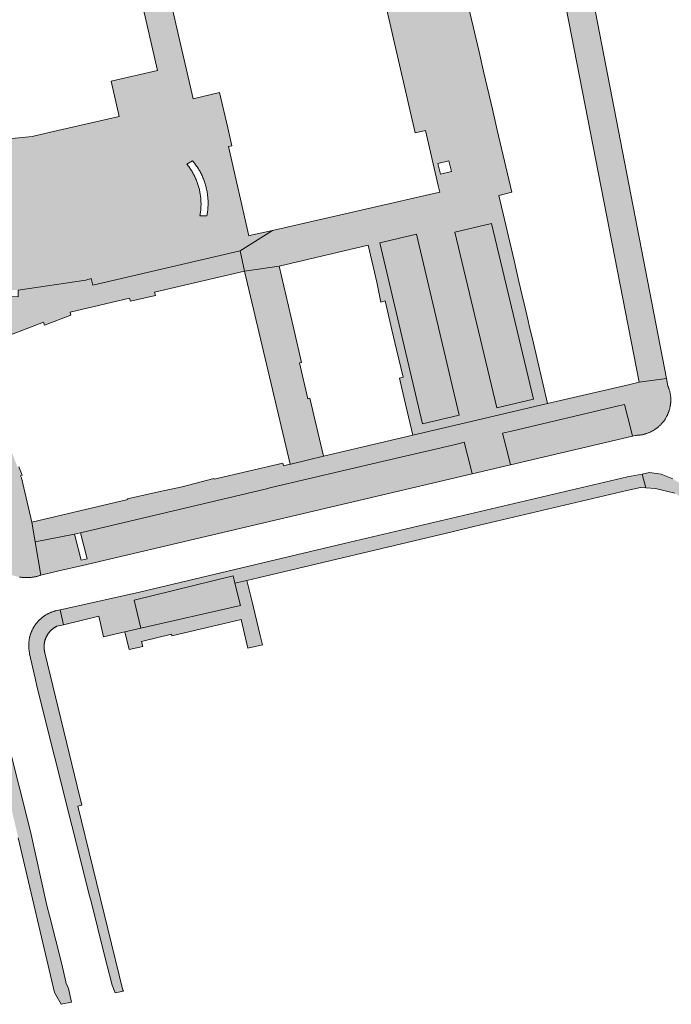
# Model space of a CAD drawing. Extents: x 97094 to 109644, y 463509 to 471969.
# Tile 55 of 256: x 103589 to 103681, y 464569 to 464708. Entities that reach past the tile are written whole.
import ezdxf

# ---------------------------------------------------------------- set-up
doc = ezdxf.new("R2010")
doc.units = 0
doc.layers.add('109 Onkruidbestrijding elementen', color=6, linetype='Continuous', lineweight=20, true_color=0xff00ff)

msp = doc.modelspace()

# ---------------------------------------------------------------- hatches: boundary and pattern name
at = {"layer": '109 Onkruidbestrijding elementen', "true_color": 0xff00ff}
h = msp.add_hatch(color=6, dxfattribs=at)
h.paths.add_polyline_path([(103607.77, 464721.99), (103603.83, 464721.08), (103608.39, 464701.23), (103601.79, 464699.72), (103602.94, 464694.71), (103593.17, 464692.46), (103590.59, 464691.86), (103572.35, 464690.06), (103572.9, 464688.69), (103576.12, 464680.55), (103569.38, 464675.25), (103568.97, 464674.44), (103568.91, 464674.31), (103569.02, 464673.7), (103569.32, 464673.15), (103569.52, 464672.98), (103569.72, 464672.81), (103577.15, 464671.07), (103578.64, 464670.84), (103582.57, 464670.23), (103588.6, 464670.03), (103598.2, 464671.44), (103598.96, 464671.68), (103599.21, 464670.75), (103620.15, 464675.64), (103624.7, 464678.49), (103621.86, 464677.87), (103621.36, 464677.76), (103618.45, 464690.45), (103618.95, 464690.55), (103618.36, 464693.08), (103617.21, 464698.1), (103613.46, 464697.24), (103610.44, 464710.34), (103607.77, 464721.99)])
h.paths.add_polyline_path([(103612.55, 464687.95), (103613.36, 464688.43), (103613.46, 464688.31), (103613.56, 464688.18), (103613.65, 464688.06), (103613.75, 464687.93), (103613.84, 464687.8), (103613.93, 464687.67), (103614.02, 464687.54), (103614.1, 464687.41), (103614.19, 464687.28), (103614.27, 464687.14), (103614.35, 464687.01), (103614.43, 464686.87), (103614.5, 464686.73), (103614.57, 464686.59), (103614.64, 464686.45), (103614.71, 464686.3), (103614.77, 464686.16), (103614.84, 464686.01), (103614.9, 464685.87), (103614.95, 464685.72), (103615.01, 464685.57), (103615.06, 464685.42), (103615.11, 464685.27), (103615.16, 464685.12), (103615.2, 464684.97), (103615.25, 464684.82), (103615.29, 464684.67), (103615.32, 464684.51), (103615.36, 464684.36), (103615.39, 464684.21), (103615.42, 464684.05), (103615.45, 464683.9), (103615.47, 464683.74), (103615.49, 464683.58), (103615.51, 464683.43), (103615.53, 464683.27), (103615.54, 464683.11), (103615.55, 464682.95), (103615.56, 464682.8), (103615.57, 464682.64), (103615.57, 464682.48), (103615.57, 464682.32), (103615.57, 464682.16), (103615.56, 464682.01), (103615.55, 464681.85), (103615.54, 464681.69), (103615.53, 464681.53), (103615.52, 464681.38), (103615.5, 464681.22), (103615.48, 464681.06), (103615.45, 464680.91), (103615.43, 464680.75), (103615.4, 464680.6), (103614.41, 464680.61), (103614.44, 464680.75), (103614.46, 464680.9), (103614.48, 464681.05), (103614.5, 464681.2), (103614.52, 464681.35), (103614.53, 464681.5), (103614.55, 464681.65), (103614.56, 464681.8), (103614.56, 464681.95), (103614.57, 464682.1), (103614.57, 464682.25), (103614.57, 464682.4), (103614.56, 464682.55), (103614.56, 464682.7), (103614.55, 464682.85), (103614.54, 464683), (103614.53, 464683.15), (103614.51, 464683.3), (103614.49, 464683.45), (103614.47, 464683.6), (103614.45, 464683.75), (103614.42, 464683.9), (103614.39, 464684.04), (103614.36, 464684.19), (103614.33, 464684.34), (103614.29, 464684.48), (103614.26, 464684.63), (103614.22, 464684.77), (103614.17, 464684.92), (103614.13, 464685.06), (103614.08, 464685.2), (103614.03, 464685.35), (103613.98, 464685.49), (103613.92, 464685.63), (103613.86, 464685.77), (103613.8, 464685.9), (103613.74, 464686.04), (103613.68, 464686.18), (103613.61, 464686.31), (103613.54, 464686.45), (103613.47, 464686.58), (103613.4, 464686.71), (103613.32, 464686.84), (103613.24, 464686.97), (103613.17, 464687.1), (103613.08, 464687.22), (103613, 464687.35), (103612.91, 464687.47), (103612.82, 464687.59), (103612.73, 464687.71), (103612.64, 464687.83), (103612.55, 464687.95)])
h.paths.add_polyline_path([(103584.15, 464687.03), (103584.62, 464686.22), (103579.87, 464683.41), (103579.39, 464684.22), (103584.15, 464687.03)])
for points in [[(103676.82, 464656.95), (103680.7, 464657.48), (103668.83, 464718.87), (103668.7, 464720.86), (103668.71, 464722.11), (103664.12, 464722.03), (103676.82, 464656.95)], [(103656.61, 464653.31), (103661.79, 464654.54), (103655.83, 464679.49), (103650.65, 464678.26), (103656.61, 464653.31)], [(103639.96, 464676.76), (103646.01, 464651.01), (103651.25, 464652.24), (103645.2, 464677.99), (103639.96, 464676.76)], [(103620.76, 464672.73), (103620.15, 464675.64), (103599.21, 464670.75), (103598.96, 464671.68), (103598.2, 464671.44), (103588.6, 464670.03), (103588.57, 464669.1), (103582.54, 464669.3), (103582.57, 464670.23), (103578.64, 464670.84), (103581.89, 464661.54), (103592.18, 464665.46), (103592.34, 464665.04), (103596.09, 464666.49), (103595.98, 464666.92), (103604.43, 464668.9), (103604.53, 464668.46), (103608.08, 464669.29), (103607.97, 464669.73), (103620.76, 464672.73)], [(103625.65, 464673.46), (103620.76, 464672.73), (103627.22, 464645.28), (103627.31, 464645.31), (103631.97, 464646.43), (103630.04, 464654.67), (103629.73, 464654.59), (103628.54, 464659.69), (103628.85, 464659.76), (103627.65, 464664.92), (103625.65, 464673.46)], [(103591.02, 464634.27), (103590.55, 464637.07), (103589.05, 464643.35), (103588.94, 464643.64), (103589.14, 464643.72), (103588.68, 464644.93), (103588.49, 464644.85), (103586.6, 464649.86), (103586.75, 464649.92), (103585.47, 464653.28), (103584.75, 464653.01), (103581.55, 464661.41), (103581.89, 464661.54), (103578.64, 464670.84), (103577.15, 464671.07), (103569.72, 464672.81), (103569.52, 464672.98), (103572.5, 464665.01), (103572.88, 464663.98), (103577.2, 464665.6), (103587.53, 464637.85), (103583.07, 464636.04), (103584.15, 464633.09), (103584.18, 464633), (103584.22, 464632.9), (103584.26, 464632.81), (103584.3, 464632.72), (103584.34, 464632.63), (103584.38, 464632.54), (103584.43, 464632.45), (103584.48, 464632.36), (103584.52, 464632.28), (103584.57, 464632.19), (103584.62, 464632.1), (103584.67, 464632.02), (103584.73, 464631.93), (103584.78, 464631.85), (103584.84, 464631.77), (103584.9, 464631.69), (103584.96, 464631.6), (103585.02, 464631.53), (103585.08, 464631.45), (103585.14, 464631.37), (103585.2, 464631.29), (103585.27, 464631.22), (103585.34, 464631.14), (103585.4, 464631.07), (103585.47, 464631), (103585.54, 464630.93), (103585.61, 464630.86), (103585.69, 464630.79), (103585.76, 464630.72), (103585.83, 464630.65), (103585.91, 464630.59), (103585.99, 464630.53), (103586.06, 464630.46), (103586.14, 464630.4), (103586.22, 464630.34), (103586.3, 464630.28), (103586.39, 464630.23), (103586.47, 464630.17), (103586.55, 464630.12), (103586.64, 464630.06), (103586.72, 464630.01), (103586.81, 464629.96), (103586.9, 464629.91), (103586.98, 464629.87), (103587.07, 464629.82), (103587.16, 464629.78), (103587.25, 464629.73), (103587.34, 464629.69), (103587.43, 464629.65), (103587.53, 464629.61), (103587.62, 464629.58), (103587.71, 464629.54), (103587.81, 464629.51), (103587.9, 464629.48), (103588, 464629.45), (103588.09, 464629.42), (103588.19, 464629.39), (103588.28, 464629.36), (103588.38, 464629.34), (103588.48, 464629.32), (103588.57, 464629.3), (103588.67, 464629.28), (103588.77, 464629.26), (103588.87, 464629.24), (103588.97, 464629.23), (103589.07, 464629.22), (103589.17, 464629.2), (103589.27, 464629.19), (103589.36, 464629.19), (103589.46, 464629.18), (103589.56, 464629.18), (103589.66, 464629.17), (103589.76, 464629.17), (103589.86, 464629.17), (103589.96, 464629.17), (103590.06, 464629.18), (103590.16, 464629.18), (103590.26, 464629.19), (103590.36, 464629.2), (103590.46, 464629.21), (103590.56, 464629.22), (103590.66, 464629.23), (103590.76, 464629.25), (103590.85, 464629.27), (103590.95, 464629.28), (103591.05, 464629.3), (103591.15, 464629.33), (103591.25, 464629.35), (103591.34, 464629.37), (103591.44, 464629.4), (103591.53, 464629.43), (103591.63, 464629.46), (103591.72, 464629.49), (103591.82, 464629.52), (103591.02, 464634.27)], [(103675.5, 464656.64), (103663.79, 464653.9), (103654.55, 464651.73), (103644.65, 464649.4), (103631.97, 464646.43), (103627.31, 464645.31), (103627.22, 464645.28), (103626.27, 464645.05), (103626.17, 464645.45), (103616.43, 464643.15), (103616.41, 464643.24), (103611.91, 464642.1), (103608.52, 464641.36), (103604.14, 464640.36), (103604.16, 464640.27), (103590.55, 464637.07), (103591.02, 464634.27), (103596.59, 464635.36), (103597.44, 464635.56), (103623.66, 464641.76), (103624.51, 464641.96), (103640.32, 464645.67), (103650.7, 464648.11), (103651.95, 464648.41), (103652.89, 464644.72), (103653.07, 464643.93), (103658.54, 464645.22), (103658.36, 464646), (103657.41, 464649.7), (103658.67, 464649.98), (103673.88, 464653.57), (103674.74, 464653.78), (103675.68, 464650.09), (103675.88, 464649.3), (103676.28, 464649.39), (103676.36, 464649.39), (103676.45, 464649.39), (103676.53, 464649.4), (103676.61, 464649.4), (103676.7, 464649.41), (103676.78, 464649.42), (103676.86, 464649.43), (103676.94, 464649.44), (103677.03, 464649.45), (103677.11, 464649.46), (103677.19, 464649.48), (103677.27, 464649.49), (103677.36, 464649.51), (103677.44, 464649.53), (103677.52, 464649.55), (103677.6, 464649.57), (103677.68, 464649.59), (103677.76, 464649.62), (103677.84, 464649.64), (103677.92, 464649.67), (103677.99, 464649.7), (103678.07, 464649.73), (103678.15, 464649.76), (103678.23, 464649.79), (103678.3, 464649.82), (103678.38, 464649.86), (103678.46, 464649.89), (103678.53, 464649.93), (103678.6, 464649.97), (103678.68, 464650.01), (103678.75, 464650.05), (103678.82, 464650.09), (103678.89, 464650.13), (103678.97, 464650.18), (103679.04, 464650.22), (103679.1, 464650.27), (103679.17, 464650.31), (103679.24, 464650.36), (103679.31, 464650.41), (103679.37, 464650.46), (103679.44, 464650.52), (103679.5, 464650.57), (103679.57, 464650.62), (103679.63, 464650.68), (103679.69, 464650.73), (103679.75, 464650.79), (103679.81, 464650.85), (103679.87, 464650.91), (103679.93, 464650.97), (103679.98, 464651.03), (103680.04, 464651.09), (103680.1, 464651.15), (103680.15, 464651.22), (103680.2, 464651.28), (103680.25, 464651.35), (103680.3, 464651.41), (103680.35, 464651.48), (103680.4, 464651.55), (103680.45, 464651.62), (103680.49, 464651.69), (103680.54, 464651.76), (103680.58, 464651.83), (103680.62, 464651.9), (103680.67, 464651.97), (103680.71, 464652.05), (103680.75, 464652.12), (103680.78, 464652.2), (103680.82, 464652.27), (103680.85, 464652.35), (103680.89, 464652.42), (103680.92, 464652.5), (103680.95, 464652.58), (103680.98, 464652.65), (103681.01, 464652.73), (103681.04, 464652.81), (103681.06, 464652.89), (103681.09, 464652.97), (103681.11, 464653.05), (103681.14, 464653.13), (103681.16, 464653.21), (103681.18, 464653.29), (103681.19, 464653.37), (103681.21, 464653.45), (103681.23, 464653.54), (103681.24, 464653.62), (103681.25, 464653.7), (103681.26, 464653.78), (103681.27, 464653.87), (103681.28, 464653.95), (103681.29, 464654.03), (103681.3, 464654.12), (103681.3, 464654.2), (103681.3, 464654.28), (103681.31, 464654.37), (103681.31, 464654.45), (103681.31, 464654.53), (103681.3, 464654.62), (103681.3, 464654.7), (103681.29, 464654.78), (103681.29, 464654.86), (103681.28, 464654.95), (103681.27, 464655.03), (103681.26, 464655.11), (103681.25, 464655.2), (103681.24, 464655.28), (103681.22, 464655.36), (103681.2, 464655.44), (103681.19, 464655.52), (103681.17, 464655.6), (103681.15, 464655.69), (103681.13, 464655.77), (103681.1, 464655.85), (103681.08, 464655.93), (103681.06, 464656.01), (103681.03, 464656.08), (103681, 464656.16), (103680.97, 464656.24), (103680.94, 464656.32), (103680.91, 464656.4), (103680.7, 464657.48), (103676.82, 464656.95), (103675.5, 464656.64)], [(103673.88, 464653.57), (103658.67, 464649.98), (103657.41, 464649.7), (103658.36, 464646), (103658.54, 464645.22), (103675.88, 464649.3), (103675.68, 464650.09), (103674.74, 464653.78), (103673.88, 464653.57)], [(103596.59, 464635.36), (103591.02, 464634.27), (103591.82, 464629.52), (103594.35, 464630.12), (103597.71, 464630.91), (103653.07, 464643.93), (103652.89, 464644.72), (103651.95, 464648.41), (103650.7, 464648.11), (103640.32, 464645.67), (103624.51, 464641.96), (103623.66, 464641.76), (103597.44, 464635.56), (103598.38, 464631.86), (103597.53, 464631.66), (103596.59, 464635.36)], [(103687.4, 464637.39), (103685.86, 464639.86), (103683.78, 464641.84), (103681.58, 464643.21), (103679.93, 464643.87), (103678.29, 464644.1), (103677.26, 464643.9), (103677.76, 464641.93), (103679.12, 464641.85), (103680.49, 464641.5), (103681.86, 464641.18), (103683.33, 464640.22), (103684.92, 464638.68), (103685.95, 464637.34), (103694.19, 464622.02), (103699.6, 464611.79), (103707.18, 464597.47), (103707.6, 464596.63), (103707.74, 464595.84), (103707.66, 464595.09), (103707.24, 464594.31), (103706.98, 464593.8), (103706.14, 464593.55), (103704.56, 464593.04), (103705.21, 464590.76), (103706.79, 464591.25), (103707.42, 464591.7), (103707.46, 464591.74), (103708.19, 464592.56), (103708.83, 464593.78), (103709.06, 464594.2), (103709.3, 464594.89), (103709.29, 464595.54), (103709.21, 464596.14), (103708.44, 464598.4), (103705.15, 464604.93), (103687.74, 464636.83), (103687.4, 464637.39)], [(103603.75, 464621.47), (103606.02, 464621.98), (103605.07, 464625.97), (103619.15, 464629.45), (103619.38, 464628.37), (103621.06, 464628.78), (103622.68, 464629.16), (103649.42, 464635.5), (103650.46, 464635.74), (103653.33, 464636.42), (103675.08, 464641.57), (103677, 464641.97), (103677.76, 464641.93), (103677.26, 464643.9), (103675.14, 464643.48), (103634.9, 464634.01), (103605.82, 464627.12), (103595.66, 464624.85), (103594.57, 464624.6), (103595.03, 464622.48), (103600.05, 464623.69), (103600.73, 464620.77), (103603.75, 464621.47)], [(103621.85, 464625.74), (103621.06, 464628.78), (103619.38, 464628.37), (103620.18, 464625.2), (103606.02, 464621.98), (103603.75, 464621.47), (103604.34, 464618.96), (103606.29, 464619.41), (103606.12, 464620.12), (103610.38, 464621.12), (103610.43, 464620.91), (103620.27, 464623.22), (103621.24, 464619.13), (103623.29, 464619.61), (103622.98, 464620.95), (103622.04, 464624.91), (103621.85, 464625.74)], [(103605.07, 464625.97), (103606.02, 464621.98), (103620.18, 464625.2), (103619.38, 464628.37), (103619.15, 464629.45), (103605.07, 464625.97)], [(103595.03, 464622.48), (103594.57, 464624.6), (103593.86, 464624.44), (103593.78, 464624.42), (103593.7, 464624.4), (103593.62, 464624.37), (103593.54, 464624.35), (103593.46, 464624.32), (103593.38, 464624.29), (103593.3, 464624.26), (103593.22, 464624.23), (103593.14, 464624.19), (103593.07, 464624.16), (103592.99, 464624.12), (103592.91, 464624.09), (103592.84, 464624.05), (103592.76, 464624.01), (103592.69, 464623.97), (103592.62, 464623.93), (103592.54, 464623.88), (103592.47, 464623.84), (103592.4, 464623.79), (103592.33, 464623.75), (103592.26, 464623.7), (103592.19, 464623.65), (103592.13, 464623.6), (103592.06, 464623.55), (103591.99, 464623.5), (103591.93, 464623.45), (103591.86, 464623.39), (103591.8, 464623.34), (103591.74, 464623.28), (103591.67, 464623.22), (103591.61, 464623.16), (103591.55, 464623.1), (103591.5, 464623.04), (103591.44, 464622.98), (103591.38, 464622.92), (103591.32, 464622.86), (103591.27, 464622.79), (103591.22, 464622.73), (103591.16, 464622.66), (103591.11, 464622.59), (103591.06, 464622.53), (103591.01, 464622.46), (103590.97, 464622.39), (103590.92, 464622.32), (103590.87, 464622.25), (103590.83, 464622.18), (103590.79, 464622.1), (103590.74, 464622.03), (103590.7, 464621.96), (103590.66, 464621.88), (103590.62, 464621.81), (103590.59, 464621.73), (103590.55, 464621.66), (103590.52, 464621.58), (103590.48, 464621.5), (103590.45, 464621.42), (103590.42, 464621.35), (103590.39, 464621.27), (103590.36, 464621.19), (103590.34, 464621.11), (103590.31, 464621.03), (103590.29, 464620.95), (103590.26, 464620.86), (103590.24, 464620.78), (103590.22, 464620.7), (103590.2, 464620.62), (103590.19, 464620.54), (103590.17, 464620.45), (103590.16, 464620.37), (103590.14, 464620.29), (103590.13, 464620.2), (103590.12, 464620.12), (103590.11, 464620.04), (103590.1, 464619.95), (103590.1, 464619.87), (103590.09, 464619.78), (103590.09, 464619.7), (103590.09, 464619.62), (103590.09, 464619.53), (103590.09, 464619.45), (103590.09, 464619.36), (103590.09, 464619.28), (103590.1, 464619.19), (103590.1, 464619.11), (103590.11, 464619.03), (103590.12, 464618.94), (103590.13, 464618.86), (103590.14, 464618.78), (103590.16, 464618.69), (103590.17, 464618.61), (103590.19, 464618.53), (103590.2, 464618.44), (103590.22, 464618.36), (103591, 464614.91), (103591.26, 464613.73), (103598.74, 464583.94), (103598.94, 464583.16), (103600.84, 464575.46), (103601.93, 464571.25), (103602.37, 464570.16), (103603.54, 464570.41), (103603.48, 464570.57), (103597.06, 464596.71), (103597.63, 464596.85), (103597.57, 464597.09), (103597.35, 464597.97), (103592.39, 464618.49), (103592.38, 464618.54), (103592.36, 464618.59), (103592.35, 464618.65), (103592.34, 464618.7), (103592.33, 464618.75), (103592.32, 464618.8), (103592.31, 464618.85), (103592.3, 464618.91), (103592.29, 464618.96), (103592.29, 464619.01), (103592.28, 464619.07), (103592.28, 464619.12), (103592.27, 464619.17), (103592.27, 464619.23), (103592.27, 464619.28), (103592.27, 464619.33), (103592.27, 464619.39), (103592.27, 464619.44), (103592.27, 464619.49), (103592.27, 464619.55), (103592.28, 464619.6), (103592.28, 464619.65), (103592.29, 464619.7), (103592.29, 464619.76), (103592.3, 464619.81), (103592.31, 464619.86), (103592.31, 464619.92), (103592.32, 464619.97), (103592.33, 464620.02), (103592.35, 464620.07), (103592.36, 464620.12), (103592.37, 464620.18), (103592.38, 464620.23), (103592.4, 464620.28), (103592.42, 464620.33), (103592.43, 464620.38), (103592.45, 464620.43), (103592.47, 464620.48), (103592.49, 464620.53), (103592.51, 464620.58), (103592.53, 464620.63), (103592.55, 464620.68), (103592.57, 464620.73), (103592.59, 464620.78), (103592.62, 464620.82), (103592.64, 464620.87), (103592.67, 464620.92), (103592.69, 464620.96), (103592.72, 464621.01), (103592.75, 464621.06), (103592.77, 464621.1), (103592.8, 464621.15), (103592.83, 464621.19), (103592.86, 464621.23), (103592.9, 464621.28), (103592.93, 464621.32), (103592.96, 464621.36), (103592.99, 464621.4), (103593.03, 464621.44), (103593.06, 464621.48), (103593.1, 464621.52), (103593.13, 464621.56), (103593.17, 464621.6), (103593.21, 464621.64), (103593.25, 464621.68), (103593.28, 464621.71), (103593.32, 464621.75), (103593.36, 464621.79), (103593.4, 464621.82), (103593.45, 464621.85), (103593.49, 464621.89), (103593.53, 464621.92), (103593.57, 464621.95), (103593.61, 464621.98), (103593.66, 464622.01), (103593.7, 464622.04), (103593.75, 464622.07), (103593.79, 464622.1), (103593.84, 464622.13), (103593.88, 464622.16), (103593.93, 464622.18), (103593.98, 464622.21), (103594.02, 464622.23), (103594.07, 464622.26), (103595.03, 464622.48)], [(103587.5, 464596.91), (103588.6, 464592.2), (103593.73, 464570.21), (103594.7, 464568.54), (103596.16, 464568.85), (103595.72, 464570.79), (103595.38, 464571.62), (103595.37, 464571.71), (103594.79, 464574.22), (103593.07, 464580.95), (103592.65, 464582.6), (103590.36, 464593.1), (103585.37, 464612.68), (103585.11, 464613.52), (103584.48, 464615.56), (103583.99, 464617.11), (103583.33, 464617.97), (103582.6, 464618.91), (103581.76, 464619.69), (103580.9, 464620.15), (103579.98, 464620.61), (103578.98, 464620.88), (103577.62, 464620.89), (103577.87, 464618.65), (103578.91, 464618.96), (103580.99, 464617.81), (103581.09, 464617.68), (103581.18, 464617.65), (103582.17, 464616.84), (103582.71, 464616.06), (103582.91, 464615.35), (103582.92, 464615.33), (103583.48, 464613.13), (103587.5, 464596.91)]]:
    msp.add_hatch(color=6, dxfattribs=at).paths.add_polyline_path(points)
h = msp.add_hatch(color=6, dxfattribs=at)
h.paths.add_polyline_path([(103659.04, 464674.23), (103656.88, 464683.5), (103658.73, 464683.94), (103656.66, 464692.75), (103655.96, 464695.75), (103654.76, 464700.92), (103654.06, 464703.92), (103651.9, 464713.14), (103651.47, 464714.99), (103647.67, 464714.08), (103640.37, 464712.53), (103640.51, 464711.91), (103644.45, 464712.83), (103644.64, 464712.01), (103640.7, 464711.09), (103645, 464692.38), (103646.46, 464692.73), (103648.27, 464684.88), (103648.48, 464683.96), (103647.02, 464683.63), (103624.7, 464678.49), (103620.15, 464675.64), (103620.76, 464672.73), (103625.65, 464673.46), (103638.32, 464676.42), (103639.55, 464671.16), (103640.11, 464668.34), (103640.74, 464668.49), (103641.69, 464664.4), (103642.34, 464661.6), (103643.27, 464657.64), (103642.75, 464657.52), (103643.43, 464654.62), (103644.65, 464649.4), (103654.55, 464651.73), (103663.79, 464653.9), (103661.64, 464663.09), (103661.3, 464664.57), (103660.94, 464666.1), (103659.74, 464671.25), (103659.04, 464674.23)])
h.paths.add_polyline_path([(103639.96, 464676.76), (103645.2, 464677.99), (103651.25, 464652.24), (103646.01, 464651.01), (103639.96, 464676.76)])
h.paths.add_polyline_path([(103656.61, 464653.31), (103650.65, 464678.26), (103655.83, 464679.49), (103661.79, 464654.54), (103656.61, 464653.31)])
h.paths.add_polyline_path([(103648.57, 464686.51), (103648.21, 464688.03), (103649.79, 464688.4), (103650.15, 464686.88), (103648.57, 464686.51)])

# ---------------------------------------------------------------- linework, layer by layer
at = {"layer": '109 Onkruidbestrijding elementen', "color": 3, "true_color": 0x00ff00}
for points in [[(103603.83, 464721.08), (103608.39, 464701.23), (103601.79, 464699.72), (103602.94, 464694.71), (103593.17, 464692.46), (103590.59, 464691.86), (103572.35, 464690.06)], [(103640.7, 464711.09), (103645, 464692.38), (103646.46, 464692.73), (103648.27, 464684.88), (103648.48, 464683.96), (103647.02, 464683.63), (103624.7, 464678.49), (103620.15, 464675.64), (103620.76, 464672.73), (103625.65, 464673.46), (103638.32, 464676.42), (103639.55, 464671.16), (103640.11, 464668.34), (103640.74, 464668.49), (103641.69, 464664.4), (103642.34, 464661.6), (103643.27, 464657.64), (103642.75, 464657.52), (103643.43, 464654.62), (103644.65, 464649.4), (103654.55, 464651.73), (103663.79, 464653.9), (103661.64, 464663.09), (103661.3, 464664.57), (103660.94, 464666.1), (103659.74, 464671.25), (103659.04, 464674.23), (103659.04, 464674.23), (103656.88, 464683.5), (103658.73, 464683.94), (103656.66, 464692.75), (103655.96, 464695.75), (103654.76, 464700.92), (103654.06, 464703.92), (103651.9, 464713.14)], [(103588.6, 464670.03), (103598.2, 464671.44), (103598.96, 464671.68), (103599.21, 464670.75), (103620.15, 464675.64), (103624.7, 464678.49), (103621.86, 464677.87), (103621.36, 464677.76), (103618.45, 464690.45), (103618.95, 464690.55), (103618.36, 464693.08), (103617.21, 464698.1), (103613.46, 464697.24), (103610.44, 464710.34)], [(103588.77, 464629.26), (103588.87, 464629.24), (103588.97, 464629.23), (103589.07, 464629.22), (103589.17, 464629.2), (103589.27, 464629.19), (103589.36, 464629.19), (103589.46, 464629.18), (103589.56, 464629.18), (103589.66, 464629.17), (103589.76, 464629.17), (103589.86, 464629.17), (103589.96, 464629.17), (103590.06, 464629.18), (103590.16, 464629.18), (103590.26, 464629.19), (103590.36, 464629.2), (103590.46, 464629.21), (103590.56, 464629.22), (103590.66, 464629.23), (103590.76, 464629.25), (103590.85, 464629.27), (103590.95, 464629.28), (103591.05, 464629.3), (103591.15, 464629.33), (103591.25, 464629.35), (103591.34, 464629.37), (103591.44, 464629.4), (103591.53, 464629.43), (103591.63, 464629.46), (103591.72, 464629.49), (103591.82, 464629.52), (103591.02, 464634.27), (103591.02, 464634.27), (103590.55, 464637.07), (103589.05, 464643.35), (103588.94, 464643.64), (103589.14, 464643.72), (103588.68, 464644.93)], [(103681.58, 464643.21), (103679.93, 464643.87), (103678.29, 464644.1), (103677.26, 464643.9), (103677.76, 464641.93), (103679.12, 464641.85), (103680.49, 464641.5), (103681.86, 464641.18)], [(103588.6, 464592.2), (103593.73, 464570.21), (103594.7, 464568.54), (103596.16, 464568.85), (103595.72, 464570.79), (103595.38, 464571.62), (103595.37, 464571.71), (103594.79, 464574.22), (103593.07, 464580.95), (103592.65, 464582.6), (103590.36, 464593.1), (103585.37, 464612.68)]]:
    msp.add_lwpolyline(points, dxfattribs=at)
for points in [[(103676.82, 464656.95), (103680.7, 464657.48), (103668.83, 464718.87), (103668.7, 464720.86), (103668.71, 464722.11), (103664.12, 464722.03), (103676.82, 464656.95)], [(103612.55, 464687.95), (103613.36, 464688.43), (103613.46, 464688.31), (103613.56, 464688.18), (103613.65, 464688.06), (103613.75, 464687.93), (103613.84, 464687.8), (103613.93, 464687.67), (103614.02, 464687.54), (103614.1, 464687.41), (103614.19, 464687.28), (103614.27, 464687.14), (103614.35, 464687.01), (103614.43, 464686.87), (103614.5, 464686.73), (103614.57, 464686.59), (103614.64, 464686.45), (103614.71, 464686.3), (103614.77, 464686.16), (103614.84, 464686.01), (103614.9, 464685.87), (103614.95, 464685.72), (103615.01, 464685.57), (103615.06, 464685.42), (103615.11, 464685.27), (103615.16, 464685.12), (103615.2, 464684.97), (103615.25, 464684.82), (103615.29, 464684.67), (103615.32, 464684.51), (103615.36, 464684.36), (103615.39, 464684.21), (103615.42, 464684.05), (103615.45, 464683.9), (103615.47, 464683.74), (103615.49, 464683.58), (103615.51, 464683.43), (103615.53, 464683.27), (103615.54, 464683.11), (103615.55, 464682.95), (103615.56, 464682.8), (103615.57, 464682.64), (103615.57, 464682.48), (103615.57, 464682.32), (103615.57, 464682.16), (103615.56, 464682.01), (103615.55, 464681.85), (103615.54, 464681.69), (103615.53, 464681.53), (103615.52, 464681.38), (103615.5, 464681.22), (103615.48, 464681.06), (103615.45, 464680.91), (103615.43, 464680.75), (103615.4, 464680.6), (103614.41, 464680.61), (103614.44, 464680.75), (103614.46, 464680.9), (103614.48, 464681.05), (103614.5, 464681.2), (103614.52, 464681.35), (103614.53, 464681.5), (103614.55, 464681.65), (103614.56, 464681.8), (103614.56, 464681.95), (103614.57, 464682.1), (103614.57, 464682.25), (103614.57, 464682.4), (103614.56, 464682.55), (103614.56, 464682.7), (103614.55, 464682.85), (103614.54, 464683), (103614.53, 464683.15), (103614.51, 464683.3), (103614.49, 464683.45), (103614.47, 464683.6), (103614.45, 464683.75), (103614.42, 464683.9), (103614.39, 464684.04), (103614.36, 464684.19), (103614.33, 464684.34), (103614.29, 464684.48), (103614.26, 464684.63), (103614.22, 464684.77), (103614.17, 464684.92), (103614.13, 464685.06), (103614.08, 464685.2), (103614.03, 464685.35), (103613.98, 464685.49), (103613.92, 464685.63), (103613.86, 464685.77), (103613.8, 464685.9), (103613.74, 464686.04), (103613.68, 464686.18), (103613.61, 464686.31), (103613.54, 464686.45), (103613.47, 464686.58), (103613.4, 464686.71), (103613.32, 464686.84), (103613.24, 464686.97), (103613.17, 464687.1), (103613.08, 464687.22), (103613, 464687.35), (103612.91, 464687.47), (103612.82, 464687.59), (103612.73, 464687.71), (103612.64, 464687.83), (103612.55, 464687.95)], [(103648.57, 464686.51), (103648.21, 464688.03), (103649.79, 464688.4), (103650.15, 464686.88), (103648.57, 464686.51)], [(103656.61, 464653.31), (103650.65, 464678.26), (103655.83, 464679.49), (103661.79, 464654.54), (103656.61, 464653.31)], [(103656.61, 464653.31), (103661.79, 464654.54), (103655.83, 464679.49), (103650.65, 464678.26), (103656.61, 464653.31)], [(103639.96, 464676.76), (103645.2, 464677.99), (103651.25, 464652.24), (103646.01, 464651.01), (103639.96, 464676.76)], [(103639.96, 464676.76), (103646.01, 464651.01), (103651.25, 464652.24), (103645.2, 464677.99), (103639.96, 464676.76)], [(103620.76, 464672.73), (103620.15, 464675.64), (103599.21, 464670.75), (103598.96, 464671.68), (103598.2, 464671.44), (103588.6, 464670.03), (103588.57, 464669.1), (103582.54, 464669.3), (103582.57, 464670.23), (103578.64, 464670.84), (103581.89, 464661.54), (103592.18, 464665.46), (103592.34, 464665.04), (103596.09, 464666.49), (103595.98, 464666.92), (103604.43, 464668.9), (103604.53, 464668.46), (103608.08, 464669.29), (103607.97, 464669.73), (103620.76, 464672.73)], [(103625.65, 464673.46), (103620.76, 464672.73), (103627.22, 464645.28), (103627.31, 464645.31), (103631.97, 464646.43), (103630.04, 464654.67), (103629.73, 464654.59), (103628.54, 464659.69), (103628.85, 464659.76), (103627.65, 464664.92), (103625.65, 464673.46)], [(103675.5, 464656.64), (103663.79, 464653.9), (103654.55, 464651.73), (103644.65, 464649.4), (103631.97, 464646.43), (103627.31, 464645.31), (103627.22, 464645.28), (103626.27, 464645.05), (103626.17, 464645.45), (103616.43, 464643.15), (103616.41, 464643.24), (103611.91, 464642.1), (103608.52, 464641.36), (103604.14, 464640.36), (103604.16, 464640.27), (103590.55, 464637.07), (103591.02, 464634.27), (103596.59, 464635.36), (103597.44, 464635.56), (103623.66, 464641.76), (103624.51, 464641.96), (103640.32, 464645.67), (103650.7, 464648.11), (103651.95, 464648.41), (103652.89, 464644.72), (103653.07, 464643.93), (103658.54, 464645.22), (103658.36, 464646), (103657.41, 464649.7), (103658.67, 464649.98), (103673.88, 464653.57), (103674.74, 464653.78), (103675.68, 464650.09), (103675.88, 464649.3), (103676.28, 464649.39), (103676.36, 464649.39), (103676.45, 464649.39), (103676.53, 464649.4), (103676.61, 464649.4), (103676.7, 464649.41), (103676.78, 464649.42), (103676.86, 464649.43), (103676.94, 464649.44), (103677.03, 464649.45), (103677.11, 464649.46), (103677.19, 464649.48), (103677.27, 464649.49), (103677.36, 464649.51), (103677.44, 464649.53), (103677.52, 464649.55), (103677.6, 464649.57), (103677.68, 464649.59), (103677.76, 464649.62), (103677.84, 464649.64), (103677.92, 464649.67), (103677.99, 464649.7), (103678.07, 464649.73), (103678.15, 464649.76), (103678.23, 464649.79), (103678.3, 464649.82), (103678.38, 464649.86), (103678.46, 464649.89), (103678.53, 464649.93), (103678.6, 464649.97), (103678.68, 464650.01), (103678.75, 464650.05), (103678.82, 464650.09), (103678.89, 464650.13), (103678.97, 464650.18), (103679.04, 464650.22), (103679.1, 464650.27), (103679.17, 464650.31), (103679.24, 464650.36), (103679.31, 464650.41), (103679.37, 464650.46), (103679.44, 464650.52), (103679.5, 464650.57), (103679.57, 464650.62), (103679.63, 464650.68), (103679.69, 464650.73), (103679.75, 464650.79), (103679.81, 464650.85), (103679.87, 464650.91), (103679.93, 464650.97), (103679.98, 464651.03), (103680.04, 464651.09), (103680.1, 464651.15), (103680.15, 464651.22), (103680.2, 464651.28), (103680.25, 464651.35), (103680.3, 464651.41), (103680.35, 464651.48), (103680.4, 464651.55), (103680.45, 464651.62), (103680.49, 464651.69), (103680.54, 464651.76), (103680.58, 464651.83), (103680.62, 464651.9), (103680.67, 464651.97), (103680.71, 464652.05), (103680.75, 464652.12), (103680.78, 464652.2), (103680.82, 464652.27), (103680.85, 464652.35), (103680.89, 464652.42), (103680.92, 464652.5), (103680.95, 464652.58), (103680.98, 464652.65), (103681.01, 464652.73), (103681.04, 464652.81), (103681.06, 464652.89), (103681.09, 464652.97), (103681.11, 464653.05), (103681.14, 464653.13), (103681.16, 464653.21), (103681.18, 464653.29), (103681.19, 464653.37), (103681.21, 464653.45), (103681.23, 464653.54), (103681.24, 464653.62), (103681.25, 464653.7), (103681.26, 464653.78), (103681.27, 464653.87), (103681.28, 464653.95), (103681.29, 464654.03), (103681.3, 464654.12), (103681.3, 464654.2), (103681.3, 464654.28), (103681.31, 464654.37), (103681.31, 464654.45), (103681.31, 464654.53), (103681.3, 464654.62), (103681.3, 464654.7), (103681.29, 464654.78), (103681.29, 464654.86), (103681.28, 464654.95), (103681.27, 464655.03), (103681.26, 464655.11), (103681.25, 464655.2), (103681.24, 464655.28), (103681.22, 464655.36), (103681.2, 464655.44), (103681.19, 464655.52), (103681.17, 464655.6), (103681.15, 464655.69), (103681.13, 464655.77), (103681.1, 464655.85), (103681.08, 464655.93), (103681.06, 464656.01), (103681.03, 464656.08), (103681, 464656.16), (103680.97, 464656.24), (103680.94, 464656.32), (103680.91, 464656.4), (103680.7, 464657.48), (103676.82, 464656.95), (103675.5, 464656.64)], [(103673.88, 464653.57), (103658.67, 464649.98), (103657.41, 464649.7), (103658.36, 464646), (103658.54, 464645.22), (103675.88, 464649.3), (103675.68, 464650.09), (103674.74, 464653.78), (103673.88, 464653.57)], [(103596.59, 464635.36), (103591.02, 464634.27), (103591.82, 464629.52), (103594.35, 464630.12), (103597.71, 464630.91), (103653.07, 464643.93), (103652.89, 464644.72), (103651.95, 464648.41), (103650.7, 464648.11), (103640.32, 464645.67), (103624.51, 464641.96), (103623.66, 464641.76), (103597.44, 464635.56), (103598.38, 464631.86), (103597.53, 464631.66), (103596.59, 464635.36)], [(103603.75, 464621.47), (103606.02, 464621.98), (103605.07, 464625.97), (103619.15, 464629.45), (103619.38, 464628.37), (103621.06, 464628.78), (103622.68, 464629.16), (103649.42, 464635.5), (103650.46, 464635.74), (103653.33, 464636.42), (103675.08, 464641.57), (103677, 464641.97), (103677.76, 464641.93), (103677.26, 464643.9), (103675.14, 464643.48), (103634.9, 464634.01), (103605.82, 464627.12), (103595.66, 464624.85), (103594.57, 464624.6), (103595.03, 464622.48), (103600.05, 464623.69), (103600.73, 464620.77), (103603.75, 464621.47)], [(103621.85, 464625.74), (103621.06, 464628.78), (103619.38, 464628.37), (103620.18, 464625.2), (103606.02, 464621.98), (103603.75, 464621.47), (103604.34, 464618.96), (103606.29, 464619.41), (103606.12, 464620.12), (103610.38, 464621.12), (103610.43, 464620.91), (103620.27, 464623.22), (103621.24, 464619.13), (103623.29, 464619.61), (103622.98, 464620.95), (103622.04, 464624.91), (103621.85, 464625.74)], [(103605.07, 464625.97), (103606.02, 464621.98), (103620.18, 464625.2), (103619.38, 464628.37), (103619.15, 464629.45), (103605.07, 464625.97)], [(103595.03, 464622.48), (103594.57, 464624.6), (103593.86, 464624.44), (103593.78, 464624.42), (103593.7, 464624.4), (103593.62, 464624.37), (103593.54, 464624.35), (103593.46, 464624.32), (103593.38, 464624.29), (103593.3, 464624.26), (103593.22, 464624.23), (103593.14, 464624.19), (103593.07, 464624.16), (103592.99, 464624.12), (103592.91, 464624.09), (103592.84, 464624.05), (103592.76, 464624.01), (103592.69, 464623.97), (103592.62, 464623.93), (103592.54, 464623.88), (103592.47, 464623.84), (103592.4, 464623.79), (103592.33, 464623.75), (103592.26, 464623.7), (103592.19, 464623.65), (103592.13, 464623.6), (103592.06, 464623.55), (103591.99, 464623.5), (103591.93, 464623.45), (103591.86, 464623.39), (103591.8, 464623.34), (103591.74, 464623.28), (103591.67, 464623.22), (103591.61, 464623.16), (103591.55, 464623.1), (103591.5, 464623.04), (103591.44, 464622.98), (103591.38, 464622.92), (103591.32, 464622.86), (103591.27, 464622.79), (103591.22, 464622.73), (103591.16, 464622.66), (103591.11, 464622.59), (103591.06, 464622.53), (103591.01, 464622.46), (103590.97, 464622.39), (103590.92, 464622.32), (103590.87, 464622.25), (103590.83, 464622.18), (103590.79, 464622.1), (103590.74, 464622.03), (103590.7, 464621.96), (103590.66, 464621.88), (103590.62, 464621.81), (103590.59, 464621.73), (103590.55, 464621.66), (103590.52, 464621.58), (103590.48, 464621.5), (103590.45, 464621.42), (103590.42, 464621.35), (103590.39, 464621.27), (103590.36, 464621.19), (103590.34, 464621.11), (103590.31, 464621.03), (103590.29, 464620.95), (103590.26, 464620.86), (103590.24, 464620.78), (103590.22, 464620.7), (103590.2, 464620.62), (103590.19, 464620.54), (103590.17, 464620.45), (103590.16, 464620.37), (103590.14, 464620.29), (103590.13, 464620.2), (103590.12, 464620.12), (103590.11, 464620.04), (103590.1, 464619.95), (103590.1, 464619.87), (103590.09, 464619.78), (103590.09, 464619.7), (103590.09, 464619.62), (103590.09, 464619.53), (103590.09, 464619.45), (103590.09, 464619.36), (103590.09, 464619.28), (103590.1, 464619.19), (103590.1, 464619.11), (103590.11, 464619.03), (103590.12, 464618.94), (103590.13, 464618.86), (103590.14, 464618.78), (103590.16, 464618.69), (103590.17, 464618.61), (103590.19, 464618.53), (103590.2, 464618.44), (103590.22, 464618.36), (103591, 464614.91), (103591.26, 464613.73), (103598.74, 464583.94), (103598.94, 464583.16), (103600.84, 464575.46), (103601.93, 464571.25), (103602.37, 464570.16), (103603.54, 464570.41), (103603.48, 464570.57), (103597.06, 464596.71), (103597.63, 464596.85), (103597.57, 464597.09), (103597.35, 464597.97), (103592.39, 464618.49), (103592.38, 464618.54), (103592.36, 464618.59), (103592.35, 464618.65), (103592.34, 464618.7), (103592.33, 464618.75), (103592.32, 464618.8), (103592.31, 464618.85), (103592.3, 464618.91), (103592.29, 464618.96), (103592.29, 464619.01), (103592.28, 464619.07), (103592.28, 464619.12), (103592.27, 464619.17), (103592.27, 464619.23), (103592.27, 464619.28), (103592.27, 464619.33), (103592.27, 464619.39), (103592.27, 464619.44), (103592.27, 464619.49), (103592.27, 464619.55), (103592.28, 464619.6), (103592.28, 464619.65), (103592.29, 464619.7), (103592.29, 464619.76), (103592.3, 464619.81), (103592.31, 464619.86), (103592.31, 464619.92), (103592.32, 464619.97), (103592.33, 464620.02), (103592.35, 464620.07), (103592.36, 464620.12), (103592.37, 464620.18), (103592.38, 464620.23), (103592.4, 464620.28), (103592.42, 464620.33), (103592.43, 464620.38), (103592.45, 464620.43), (103592.47, 464620.48), (103592.49, 464620.53), (103592.51, 464620.58), (103592.53, 464620.63), (103592.55, 464620.68), (103592.57, 464620.73), (103592.59, 464620.78), (103592.62, 464620.82), (103592.64, 464620.87), (103592.67, 464620.92), (103592.69, 464620.96), (103592.72, 464621.01), (103592.75, 464621.06), (103592.77, 464621.1), (103592.8, 464621.15), (103592.83, 464621.19), (103592.86, 464621.23), (103592.9, 464621.28), (103592.93, 464621.32), (103592.96, 464621.36), (103592.99, 464621.4), (103593.03, 464621.44), (103593.06, 464621.48), (103593.1, 464621.52), (103593.13, 464621.56), (103593.17, 464621.6), (103593.21, 464621.64), (103593.25, 464621.68), (103593.28, 464621.71), (103593.32, 464621.75), (103593.36, 464621.79), (103593.4, 464621.82), (103593.45, 464621.85), (103593.49, 464621.89), (103593.53, 464621.92), (103593.57, 464621.95), (103593.61, 464621.98), (103593.66, 464622.01), (103593.7, 464622.04), (103593.75, 464622.07), (103593.79, 464622.1), (103593.84, 464622.13), (103593.88, 464622.16), (103593.93, 464622.18), (103593.98, 464622.21), (103594.02, 464622.23), (103594.07, 464622.26), (103595.03, 464622.48)]]:
    msp.add_lwpolyline(points, close=True, dxfattribs=at)

doc.saveas('drawing.dxf')
